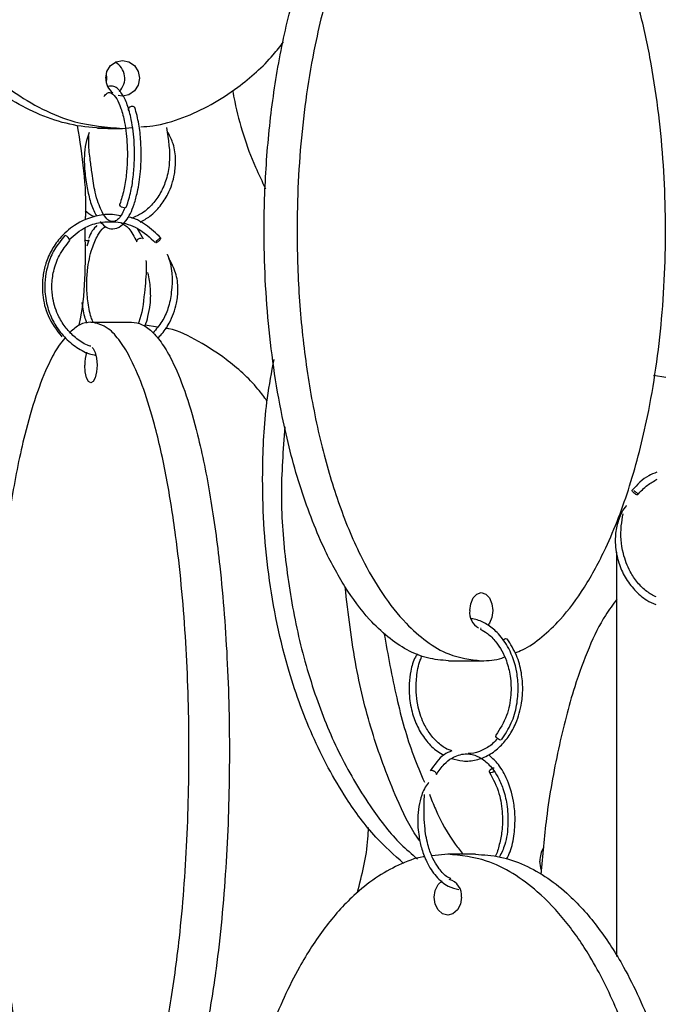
# Model space of a CAD drawing. Header units: millimetres. Extents: x 331 to 1634, y 417 to 1709.
# Tile 99 of 142: x 1256 to 1301, y 711 to 780. Entities that reach past the tile are written whole.
import ezdxf

# ---------------------------------------------------------------- set-up
doc = ezdxf.new("R2010")
doc.units = ezdxf.units.MM

msp = doc.modelspace()

# ---------------------------------------------------------------- linework, layer by layer
at = {"color": 7, "linetype": 'Continuous', "lineweight": 25}
for p, q in [((1261.694, 772.578), (1260.978, 772.578)), ((1261.694, 772.578), (1262.72, 772.578)), ((1262.72, 772.578), (1263.387, 772.637)), ((1264.176, 764.868), (1263.751, 765.614)), ((1260.254, 764.393), (1260.4, 764.809)), ((1260.515, 759.078), (1263.334, 759.078)), ((1265.161, 758.725), (1264.303, 758.857)), ((1299.767, 755.368), (1300.639, 755.238)), ((1297.208, 714.815), (1297.208, 743.011)), ((1287.755, 737.7), (1287.695, 737.703)), ((1285.456, 735.45), (1287.755, 735.45)), ((1285.412, 721.95), (1284.315, 721.829)), ((1287.34, 721.95), (1285.412, 721.95))]:
    msp.add_line(p, q, dxfattribs=at)
at = {"color": 7, "linetype": 'Continuous', "lineweight": 25, "flags": 128}
for points in [[(1261.545, 776.078), (1261.635, 776.556), (1261.889, 776.962), (1262.27, 777.233), (1262.72, 777.328), (1263.169, 777.233), (1263.55, 776.962), (1263.805, 776.556), (1263.894, 776.078), (1263.805, 775.599), (1263.55, 775.194), (1263.169, 774.923), (1262.72, 774.828), (1262.42, 774.869)], [(1261.583, 776.391), (1261.603, 776.078), (1261.583, 775.765)], [(1263.416, 774.113), (1263.321, 774.101), (1263.231, 774.064), (1263.161, 774.007), (1263.12, 773.939), (1263.114, 773.872), (1263.13, 773.834)], [(1262.829, 767.042), (1262.735, 767.057), (1262.646, 767.096), (1262.575, 767.154), (1262.534, 767.222), (1262.529, 767.289), (1262.537, 767.314)], [(1260.606, 757.299), (1260.679, 757.233), (1260.818, 756.962), (1260.91, 756.556), (1260.943, 756.078), (1260.91, 755.599), (1260.818, 755.194), (1260.679, 754.923), (1260.515, 754.828), (1260.352, 754.923), (1260.213, 755.194), (1260.12, 755.599), (1260.088, 756.078), (1260.088, 756.078)], [(1298.647, 747.023), (1298.636, 747.02), (1298.599, 747.027), (1298.539, 747.055), (1298.484, 747.089), (1298.423, 747.136), (1298.363, 747.191), (1298.315, 747.245), (1298.284, 747.291), (1298.272, 747.324), (1298.279, 747.35), (1298.302, 747.356), (1298.302, 747.356)], [(1286.951, 738.95), (1287.012, 739.428), (1287.186, 739.834), (1287.447, 740.104), (1287.755, 740.2), (1288.062, 740.104), (1288.323, 739.834), (1288.497, 739.428), (1288.558, 738.95), (1288.497, 738.471), (1288.323, 738.066), (1288.211, 737.921)], [(1289.105, 729.914), (1289.034, 729.929), (1288.953, 729.968), (1288.875, 730.026), (1288.811, 730.094), (1288.771, 730.161), (1288.762, 730.218), (1288.772, 730.244)], [(1288.654, 727.733), (1288.588, 727.685), (1288.502, 727.646), (1288.421, 727.632), (1288.357, 727.644), (1288.32, 727.681), (1288.316, 727.738), (1288.345, 727.805), (1288.403, 727.873), (1288.481, 727.931), (1288.567, 727.971), (1288.648, 727.985), (1288.648, 727.985)], [(1291.938, 720.883), (1291.904, 720.995), (1291.845, 721.474)], [(1286.369, 718.95), (1286.296, 718.471), (1286.089, 718.066), (1285.778, 717.795), (1285.412, 717.7), (1285.045, 717.795), (1284.734, 718.066), (1284.527, 718.471), (1284.454, 718.95), (1284.527, 719.428), (1284.734, 719.834), (1285.019, 720.09)]]:
    msp.add_lwpolyline(points, dxfattribs=at)
at = {"color": 7, "linetype": 'Continuous', "lineweight": 25}
for centre, radius, start, end in [((1261.589, 776.075), 1.285, 314.51631, 61.27327), ((1262.814, 776.064), 1.269, 179.37534, 232.25705), ((1263.433, 773.931), 0.183, 34.43441, 95.31487), ((1262.852, 767.211), 0.17, 262.10473, 331.62772), ((1258.568, 764.635), 0.498, 14.81527, 74.02167), ((1260.246, 765.042), 0.28, 229.50419, 303.32379), ((1262.701, 756.158), 2.614, 162.03901, 181.76424), ((1288.161, 738.798), 1.22, 172.85597, 240.43279), ((1289.553, 736.57), 0.418, 96.41296, 134.22661), ((1293.435, 721.533), 1.591, 147.34199, 182.13689), ((1285.213, 719.069), 1.163, 354.087, 75.06835)]:
    msp.add_arc(centre, radius, start, end, dxfattribs=at)
for points, knots in [([(1261.694, 772.578), (1260.98, 772.617), (1259.552, 772.694), (1257.462, 773.288), (1255.477, 774.205), (1253.303, 775.634), (1251.079, 777.689), (1248.623, 780.81), (1246.417, 784.792), (1244.417, 790.189), (1243.105, 796.507), (1242.777, 802.848), (1243.174, 808.407), (1244.009, 813.135), (1245.333, 817.617), (1247.135, 821.774), (1249.231, 825.201), (1251.553, 827.952), (1253.788, 829.897), (1256.087, 831.279), (1258.647, 832.329), (1260.572, 832.486), (1261.694, 832.578)], [0, 0, 0, 0, 0.0287324, 0.0574768, 0.0865624, 0.1156695, 0.160081, 0.2045635, 0.2692848, 0.3341101, 0.4235075, 0.5129719, 0.5735152, 0.6342289, 0.6947006, 0.750912, 0.8070511, 0.8487904, 0.8904698, 0.9227172, 0.9549322, 1, 1, 1, 1]), ([(1262.72, 832.578), (1262.006, 832.539), (1260.578, 832.461), (1258.488, 831.868), (1256.503, 830.95), (1254.329, 829.521), (1252.105, 827.467), (1249.649, 824.345), (1247.443, 820.363), (1245.443, 814.966), (1244.131, 808.649), (1243.803, 802.308), (1244.2, 796.748), (1245.035, 792.02), (1246.359, 787.538), (1248.161, 783.382), (1250.257, 779.955), (1252.579, 777.204), (1254.814, 775.258), (1257.113, 773.876), (1259.673, 772.827), (1261.598, 772.669), (1262.72, 772.578)], [0, 0, 0, 0, 0.028732, 0.057477, 0.086562, 0.11567, 0.160081, 0.204563, 0.269285, 0.33411, 0.423508, 0.512972, 0.573515, 0.634229, 0.694701, 0.750912, 0.807051, 0.84879, 0.89047, 0.922717, 0.954932, 1, 1, 1, 1]), ([(1314.267, 772.578), (1313.685, 772.617), (1312.52, 772.694), (1310.816, 773.288), (1309.198, 774.205), (1307.426, 775.634), (1305.613, 777.689), (1303.611, 780.81), (1301.813, 784.792), (1300.183, 790.189), (1299.113, 796.507), (1298.846, 802.848), (1299.169, 808.407), (1299.85, 813.135), (1300.929, 817.617), (1302.398, 821.774), (1304.107, 825.201), (1305.999, 827.952), (1307.822, 829.897), (1309.696, 831.279), (1311.783, 832.329), (1313.352, 832.486), (1314.267, 832.578)], [0, 0, 0, 0, 0.0287324, 0.0574768, 0.0865624, 0.1156695, 0.160081, 0.2045635, 0.2692848, 0.3341101, 0.4235075, 0.5129719, 0.5735152, 0.6342289, 0.6947006, 0.750912, 0.8070511, 0.8487904, 0.8904698, 0.9227172, 0.9549322, 1, 1, 1, 1]), ([(1285.456, 735.45), (1284.968, 735.488), (1283.991, 735.566), (1282.561, 736.16), (1281.204, 737.077), (1279.717, 738.506), (1278.195, 740.56), (1276.516, 743.682), (1275.007, 747.664), (1273.639, 753.061), (1272.741, 759.378), (1272.517, 765.72), (1272.788, 771.279), (1273.359, 776.007), (1274.265, 780.489), (1275.498, 784.646), (1276.932, 788.073), (1278.519, 790.824), (1280.049, 792.769), (1281.621, 794.151), (1283.373, 795.201), (1284.689, 795.358), (1285.456, 795.45)], [0, 0, 0, 0, 0.028732, 0.057477, 0.086562, 0.11567, 0.160081, 0.204563, 0.269285, 0.33411, 0.423508, 0.512972, 0.573515, 0.634229, 0.694701, 0.750912, 0.807051, 0.84879, 0.89047, 0.922717, 0.954932, 1, 1, 1, 1]), ([(1287.755, 795.45), (1287.266, 795.411), (1286.289, 795.333), (1284.86, 794.739), (1283.502, 793.822), (1282.015, 792.393), (1280.493, 790.339), (1278.814, 787.217), (1277.305, 783.235), (1275.937, 777.838), (1275.039, 771.521), (1274.815, 765.18), (1275.086, 759.62), (1275.657, 754.892), (1276.563, 750.41), (1277.796, 746.254), (1279.23, 742.826), (1280.818, 740.076), (1282.347, 738.13), (1283.92, 736.748), (1285.671, 735.699), (1286.987, 735.541), (1287.755, 735.45)], [0, 0, 0, 0, 0.0287324, 0.0574768, 0.0865624, 0.1156695, 0.160081, 0.2045635, 0.2692848, 0.3341101, 0.4235075, 0.5129719, 0.5735152, 0.6342289, 0.6947006, 0.750912, 0.8070511, 0.8487904, 0.8904698, 0.9227172, 0.9549322, 1, 1, 1, 1]), ([(1290.103, 736), (1290.28, 736.065), (1290.933, 736.305), (1292.001, 737.088), (1293.483, 738.487), (1295.009, 740.55), (1296.681, 743.651), (1298.198, 747.644), (1299.562, 753.009), (1300.466, 759.346), (1300.724, 766.452), (1300.334, 772.426), (1299.638, 777.108), (1298.847, 780.82), (1297.718, 784.631), (1296.291, 788.05), (1294.698, 790.811), (1293.177, 792.767), (1291.592, 794.114), (1290.52, 794.885), (1289.909, 795.002), (1289.849, 795.014)], [0, 0, 0, 0, 0.011743, 0.043319, 0.075572, 0.123644, 0.173075, 0.243151, 0.315164, 0.411869, 0.511342, 0.609492, 0.660068, 0.710631, 0.771619, 0.833859, 0.879074, 0.925356, 0.960252, 0.996063, 1, 1, 1, 1]), ([(1264.006, 772.693), (1264.279, 772.712), (1265.275, 772.779), (1266.933, 773.294), (1268.934, 774.195), (1271.081, 775.633), (1272.799, 777.111), (1273.721, 778.313), (1273.955, 778.618)], [0, 0, 0, 0, 0.070037, 0.255638, 0.438966, 0.626232, 0.905337, 1, 1, 1, 1]), ([(1263.002, 767.13), (1263.109, 767.472), (1263.315, 768.132), (1263.491, 769.307), (1263.564, 770.45), (1263.544, 771.785), (1263.381, 773.115), (1263.071, 774.259), (1262.67, 775.077), (1262.191, 775.576), (1261.84, 775.529), (1261.7, 775.51)], [0, 0, 0, 0, 0.1136218, 0.2192705, 0.3170476, 0.4070235, 0.5599269, 0.6745072, 0.7856189, 0.9140687, 1, 1, 1, 1]), ([(1261.415, 774.811), (1261.495, 774.901), (1261.694, 775.127), (1261.959, 775.078), (1262.297, 774.728), (1262.624, 774.011), (1262.909, 772.918), (1263.051, 771.647), (1263.062, 770.386), (1262.989, 769.317), (1262.822, 768.228), (1262.633, 767.622), (1262.535, 767.308)], [0, 0, 0, 0, 0.07499, 0.18836, 0.302454, 0.4001, 0.504413, 0.641071, 0.720831, 0.807297, 0.900384, 1, 1, 1, 1]), ([(1270.401, 775.227), (1270.448, 774.97), (1270.783, 773.142), (1271.527, 770.817), (1272.46, 768.875), (1272.701, 768.372)], [0, 0, 0, 0, 0.108214, 0.769244, 1, 1, 1, 1]), ([(1261.162, 766.083), (1261.263, 765.968), (1261.489, 765.713), (1261.947, 765.533), (1262.454, 765.627), (1263.058, 766.172), (1263.474, 767.045), (1263.803, 768.263), (1263.969, 769.388), (1264.031, 770.6), (1264.004, 771.734), (1263.872, 772.964), (1263.683, 773.665), (1263.584, 774.035)], [0, 0, 0, 0, 0.060256, 0.13461, 0.233971, 0.321563, 0.458693, 0.535538, 0.646414, 0.718382, 0.801287, 0.895143, 1, 1, 1, 1]), ([(1260.135, 766.211), (1260.14, 766.301), (1260.255, 768.495), (1259.914, 770.678), (1259.586, 772.771)], [0, 0, 0, 0, 0.0408685, 1, 1, 1, 1]), ([(1260.389, 772.297), (1260.326, 772.118), (1260.171, 771.68), (1260.051, 770.913), (1260.043, 769.926), (1260.161, 768.85), (1260.379, 767.762), (1260.635, 766.937), (1260.848, 766.586), (1260.923, 766.465)], [0, 0, 0, 0, 0.094649, 0.231964, 0.352166, 0.537114, 0.711261, 0.89975, 1, 1, 1, 1]), ([(1262.89, 767.048), (1262.827, 766.901), (1262.683, 766.56), (1262.422, 766.249), (1262.123, 766.043), (1261.788, 766.097), (1261.43, 766.47), (1261.064, 767.191), (1260.766, 768.253), (1260.612, 769.265), (1260.459, 770.414), (1260.35, 771.342), (1260.357, 771.895), (1260.359, 772.09)], [0, 0, 0, 0, 0.0592668, 0.1371489, 0.2182595, 0.3340266, 0.4300684, 0.5652755, 0.647839, 0.7708349, 0.8523878, 0.9479914, 1, 1, 1, 1]), ([(1265.785, 772.643), (1265.919, 771.814), (1266.113, 770.607), (1265.807, 769.047), (1265.403, 768.085), (1264.832, 767.284), (1264.139, 766.652), (1263.604, 766.416), (1263.349, 766.304)], [0, 0, 0, 0, 0.3260871, 0.4740229, 0.6053317, 0.739751, 0.8763159, 1, 1, 1, 1]), ([(1263.94, 766.035), (1264.177, 766.165), (1264.697, 766.45), (1265.354, 767.137), (1265.993, 768.107), (1266.359, 769.216), (1266.452, 770.418), (1266.331, 771.438), (1266.027, 772.032), (1265.895, 772.29)], [0, 0, 0, 0, 0.11939, 0.26268, 0.401766, 0.602237, 0.733275, 0.884115, 1, 1, 1, 1]), ([(1262.585, 766.484), (1262.394, 766.522), (1261.859, 766.628), (1260.732, 766.49), (1259.431, 765.966), (1258.368, 765.019), (1257.709, 764.047), (1257.324, 763.104), (1257.113, 762.074), (1257.112, 760.868), (1257.469, 759.382), (1258.121, 758.518), (1258.476, 758.047)], [0, 0, 0, 0, 0.0492018, 0.1372015, 0.2833214, 0.3952041, 0.484039, 0.5678413, 0.6397908, 0.7358567, 0.8559454, 1, 1, 1, 1]), ([(1260.786, 766.408), (1260.736, 766.425), (1260.492, 766.506), (1260.283, 766.682), (1260.118, 766.822)], [0, 0, 0, 0, 0.205833, 1, 1, 1, 1]), ([(1258.996, 764.838), (1259.367, 765.158), (1260.015, 765.718), (1261.231, 766.075), (1262.472, 766.105), (1263.866, 765.685), (1264.62, 764.978), (1265.019, 764.603)], [0, 0, 0, 0, 0.211519, 0.369959, 0.554188, 0.764198, 1, 1, 1, 1]), ([(1262.599, 766.013), (1262.792, 765.904), (1263.217, 765.662), (1263.541, 765.02), (1263.718, 764.667)], [0, 0, 0, 0, 0.451862, 1, 1, 1, 1]), ([(1265.395, 764.932), (1265.053, 765.26), (1264.397, 765.888), (1263.55, 766.332), (1263.108, 766.4), (1263.085, 766.404)], [0, 0, 0, 0, 0.508155, 0.97456, 1, 1, 1, 1]), ([(1259.703, 758.855), (1259.733, 759.005), (1260.178, 761.221), (1260.141, 763.514), (1260.107, 765.653)], [0, 0, 0, 0, 0.067656, 1, 1, 1, 1]), ([(1260.662, 759.078), (1260.617, 759.186), (1260.439, 759.616), (1260.285, 760.524), (1260.205, 761.641), (1260.271, 762.911), (1260.529, 764.148), (1260.959, 765.099), (1261.296, 765.587), (1261.477, 765.719), (1261.52, 765.75)], [0, 0, 0, 0, 0.051366, 0.204195, 0.343316, 0.468589, 0.676427, 0.835099, 0.96061, 1, 1, 1, 1]), ([(1260.935, 765.814), (1260.821, 765.698), (1260.592, 765.464), (1260.428, 765.087), (1260.346, 764.898)], [0, 0, 0, 0, 0.496471, 1, 1, 1, 1]), ([(1258.692, 765.111), (1258.435, 764.796), (1257.947, 764.201), (1257.408, 762.924), (1257.218, 761.517), (1257.441, 760.126), (1257.889, 759.033), (1258.539, 758.098), (1259.392, 757.356), (1260.192, 756.891), (1260.71, 756.784), (1260.866, 756.752)], [0, 0, 0, 0, 0.117547, 0.222241, 0.392351, 0.512762, 0.619638, 0.72915, 0.840586, 0.952133, 1, 1, 1, 1]), ([(1260.518, 757.381), (1260.434, 757.406), (1260.039, 757.527), (1259.435, 757.959), (1258.759, 758.627), (1258.184, 759.542), (1257.847, 760.563), (1257.761, 761.66), (1257.886, 762.686), (1258.277, 763.797), (1258.783, 764.429), (1259.05, 764.762)], [0, 0, 0, 0, 0.031525, 0.147034, 0.255553, 0.360999, 0.512716, 0.611711, 0.725952, 0.85539, 1, 1, 1, 1]), ([(1263.718, 764.669), (1263.714, 764.685), (1263.706, 764.716), (1263.726, 764.771), (1263.767, 764.825), (1263.825, 764.871), (1263.895, 764.908), (1263.97, 764.932), (1264.019, 764.935), (1264.04, 764.936)], [0, 0, 0, 0, 0.141465, 0.290578, 0.439692, 0.581157, 0.709438, 0.87171, 1, 1, 1, 1]), ([(1265.381, 764.936), (1265.372, 764.934), (1265.351, 764.93), (1265.302, 764.905), (1265.244, 764.866), (1265.183, 764.819), (1265.123, 764.765), (1265.071, 764.711), (1265.049, 764.682), (1265.039, 764.669)], [0, 0, 0, 0, 0.12998, 0.294388, 0.424359, 0.567687, 0.718764, 0.869841, 1, 1, 1, 1]), ([(1265.063, 764.607), (1265.08, 764.615), (1265.111, 764.63), (1265.17, 764.67), (1265.23, 764.716), (1265.292, 764.771), (1265.325, 764.807), (1265.342, 764.825)], [0, 0, 0, 0, 0.2222154, 0.3978842, 0.5916074, 0.7958037, 1, 1, 1, 1]), ([(1265.375, 764.867), (1265.376, 764.869), (1265.388, 764.884), (1265.398, 764.908), (1265.403, 764.93), (1265.391, 764.932), (1265.388, 764.933)], [0, 0, 0, 0, 0.028719, 0.369532, 0.800648, 1, 1, 1, 1]), ([(1265.832, 763.809), (1265.839, 763.794), (1266.196, 762.973), (1266.247, 761.633), (1265.939, 760.056), (1265.5, 759.085), (1265.07, 758.58), (1264.853, 758.326)], [0, 0, 0, 0, 0.008583, 0.457844, 0.6523, 0.824852, 1, 1, 1, 1]), ([(1264.356, 763.374), (1264.361, 763.211), (1264.385, 762.496), (1264.233, 760.965), (1264.08, 759.593), (1263.826, 758.995), (1263.811, 758.96)], [0, 0, 0, 0, 0.113335, 0.49455, 0.970501, 1, 1, 1, 1]), ([(1265.154, 757.952), (1265.231, 758.02), (1265.562, 758.312), (1266.082, 759.115), (1266.506, 760.213), (1266.621, 761.419), (1266.489, 762.516), (1266.134, 763.184), (1265.958, 763.516)], [0, 0, 0, 0, 0.052126, 0.22356, 0.470436, 0.631638, 0.816985, 1, 1, 1, 1]), ([(1264.265, 758.766), (1264.276, 758.788), (1264.369, 758.993), (1264.511, 759.512), (1264.678, 760.33), (1264.698, 761.318), (1264.6, 762.071), (1264.492, 762.467), (1264.477, 762.521)], [0, 0, 0, 0, 0.022615, 0.205088, 0.423639, 0.675028, 0.955691, 1, 1, 1, 1]), ([(1260.239, 759.008), (1260.198, 759.109), (1260.032, 759.521), (1259.956, 760.037), (1259.899, 760.427)], [0, 0, 0, 0, 0.24539, 1, 1, 1, 1]), ([(1260.515, 759.078), (1260.255, 759.045), (1259.76, 758.983), (1259.285, 758.569), (1259.06, 758.374)], [0, 0, 0, 0, 0.526214, 1, 1, 1, 1]), ([(1260.515, 699.078), (1260.772, 699.115), (1261.292, 699.189), (1262.05, 699.783), (1262.776, 700.7), (1263.563, 702.122), (1264.376, 704.176), (1265.265, 707.28), (1266.072, 711.272), (1266.798, 716.637), (1267.279, 722.974), (1267.416, 730.08), (1267.209, 736.054), (1266.838, 740.736), (1266.418, 744.448), (1265.817, 748.259), (1265.057, 751.677), (1264.21, 754.443), (1263.4, 756.382), (1262.56, 757.777), (1261.628, 758.827), (1260.924, 758.986), (1260.515, 759.078)], [0, 0, 0, 0, 0.028337, 0.057482, 0.086271, 0.115678, 0.159507, 0.204576, 0.268467, 0.334125, 0.422295, 0.512989, 0.602477, 0.648589, 0.69469, 0.750296, 0.807042, 0.848267, 0.890464, 0.922281, 0.954931, 1, 1, 1, 1]), ([(1263.334, 759.078), (1263.591, 759.041), (1264.111, 758.966), (1264.869, 758.373), (1265.595, 757.456), (1266.382, 756.034), (1267.195, 753.98), (1268.084, 750.875), (1268.891, 746.883), (1269.617, 741.518), (1270.098, 735.181), (1270.235, 728.076), (1270.028, 722.101), (1269.657, 717.42), (1269.237, 713.708), (1268.636, 709.896), (1267.876, 706.478), (1267.029, 703.712), (1266.219, 701.773), (1265.379, 700.379), (1264.447, 699.329), (1263.743, 699.17), (1263.334, 699.078)], [0, 0, 0, 0, 0.0283366, 0.0574822, 0.0862709, 0.1156779, 0.1595069, 0.2045759, 0.2684674, 0.334125, 0.422295, 0.5129888, 0.6024773, 0.6485894, 0.6946904, 0.7502957, 0.8070425, 0.8482669, 0.8904642, 0.9222811, 0.9549312, 1, 1, 1, 1]), ([(1272.818, 753.566), (1272.606, 753.846), (1271.765, 754.954), (1270.155, 756.4), (1268.039, 757.746), (1266.6, 758.513), (1265.793, 758.628), (1265.718, 758.639)], [0, 0, 0, 0, 0.113882, 0.451356, 0.71246, 0.973302, 1, 1, 1, 1]), ([(1258.691, 757.945), (1258.546, 757.773), (1258.157, 757.312), (1257.463, 756.008), (1256.651, 753.971), (1255.758, 750.844), (1254.955, 746.864), (1254.227, 741.466), (1253.75, 735.149), (1253.63, 728.808), (1253.775, 723.248), (1254.079, 718.52), (1254.56, 714.038), (1255.216, 709.88), (1255.98, 706.459), (1256.823, 703.692), (1257.643, 701.797), (1258.225, 700.707), (1258.513, 700.401), (1258.527, 700.386)], [0, 0, 0, 0, 0.020191, 0.054232, 0.106171, 0.158193, 0.233884, 0.309697, 0.414247, 0.518875, 0.58968, 0.660684, 0.731405, 0.797144, 0.862799, 0.911613, 0.960356, 0.99807, 1, 1, 1, 1]), ([(1282.332, 721.305), (1281.668, 721.898), (1280.178, 723.229), (1277.989, 726.22), (1275.861, 730.184), (1273.949, 735.586), (1272.681, 741.903), (1272.396, 748.239), (1272.664, 753.116), (1273.123, 755.571), (1273.289, 756.459)], [0, 0, 0, 0, 0.073883, 0.165891, 0.299761, 0.433846, 0.618757, 0.803805, 0.929033, 1, 1, 1, 1]), ([(1274.048, 751.764), (1273.924, 750.157), (1273.677, 746.955), (1274.07, 742.143), (1274.853, 737.416), (1276.128, 732.936), (1277.85, 728.771), (1279.879, 725.371), (1281.725, 722.969), (1282.905, 721.962), (1283.296, 721.627)], [0, 0, 0, 0, 0.1459495, 0.2909722, 0.436403, 0.5812542, 0.7159003, 0.8503735, 0.9503538, 1, 1, 1, 1]), ([(1299.998, 748.596), (1299.806, 748.525), (1299.143, 748.281), (1298.637, 747.736), (1298.278, 747.349)], [0, 0, 0, 0, 0.290366, 1, 1, 1, 1]), ([(1298.66, 747.027), (1298.879, 747.265), (1299.284, 747.707), (1299.796, 747.981), (1300.031, 748.107)], [0, 0, 0, 0, 0.539733, 1, 1, 1, 1]), ([(1298.399, 747.32), (1298.417, 747.309), (1298.455, 747.287), (1298.517, 747.239), (1298.577, 747.184), (1298.624, 747.131), (1298.65, 747.096), (1298.654, 747.083), (1298.654, 747.083)], [0, 0, 0, 0, 0.179079, 0.376563, 0.584723, 0.792884, 0.990367, 1, 1, 1, 1]), ([(1297.897, 746.289), (1297.889, 746.28), (1297.64, 746.022), (1297.319, 745.345), (1297.103, 744.405), (1297.085, 743.373), (1297.292, 742.315), (1297.766, 741.243), (1298.433, 740.355), (1299.17, 739.699), (1299.716, 739.465), (1299.931, 739.372)], [0, 0, 0, 0, 0.004317, 0.134724, 0.250017, 0.349083, 0.499698, 0.633201, 0.770063, 0.909338, 1, 1, 1, 1]), ([(1299.96, 739.896), (1299.737, 740.013), (1299.253, 740.269), (1298.638, 740.887), (1298.045, 741.76), (1297.553, 743.095), (1297.435, 744.509), (1297.604, 745.412), (1297.656, 745.691)], [0, 0, 0, 0, 0.120391, 0.261839, 0.399288, 0.59703, 0.875471, 1, 1, 1, 1]), ([(1283.476, 722.876), (1283.41, 722.966), (1282.783, 723.814), (1281.628, 726.247), (1280.144, 730.178), (1278.889, 735.16), (1278.47, 738.729), (1278.248, 740.612)], [0, 0, 0, 0, 0.020916, 0.197644, 0.45478, 0.71233, 1, 1, 1, 1]), ([(1297.208, 739.737), (1296.939, 739.378), (1296.235, 738.438), (1295.232, 736.391), (1294.099, 733.299), (1293.087, 729.298), (1292.283, 724.879), (1292.028, 721.856), (1291.917, 720.54)], [0, 0, 0, 0, 0.091474, 0.239432, 0.391575, 0.607259, 0.828906, 1, 1, 1, 1]), ([(1289.166, 729.936), (1289.413, 730.311), (1289.887, 731.03), (1290.252, 732.311), (1290.359, 733.526), (1290.232, 734.896), (1289.781, 736.231), (1289.027, 737.302), (1288.258, 737.946), (1287.602, 738.286), (1287.195, 738.356), (1287.058, 738.379)], [0, 0, 0, 0, 0.132634, 0.25412, 0.364524, 0.463862, 0.628801, 0.755231, 0.855698, 0.95132, 1, 1, 1, 1]), ([(1280.96, 737.375), (1281.236, 735.861), (1281.771, 732.923), (1282.734, 729.422), (1283.52, 727.593), (1283.78, 726.988)], [0, 0, 0, 0, 0.4154774, 0.8066372, 1, 1, 1, 1]), ([(1287.679, 737.64), (1287.848, 737.553), (1288.245, 737.347), (1288.917, 736.653), (1289.492, 735.627), (1289.816, 734.327), (1289.86, 733.012), (1289.575, 731.518), (1289.051, 730.686), (1288.773, 730.246)], [0, 0, 0, 0, 0.082573, 0.194105, 0.378505, 0.502605, 0.647625, 0.813453, 1, 1, 1, 1]), ([(1285.673, 728.633), (1285.935, 728.559), (1286.504, 728.397), (1287.403, 728.493), (1288.296, 728.838), (1289.077, 729.431), (1289.711, 730.192), (1290.253, 731.202), (1290.575, 732.33), (1290.671, 733.539), (1290.574, 734.671), (1290.24, 735.899), (1289.797, 736.599), (1289.562, 736.968)], [0, 0, 0, 0, 0.077946, 0.168626, 0.259246, 0.347926, 0.431064, 0.511695, 0.627584, 0.703185, 0.790455, 0.889387, 1, 1, 1, 1]), ([(1283.292, 735.926), (1283.245, 735.854), (1283.021, 735.51), (1282.751, 734.52), (1282.654, 733.139), (1282.918, 731.768), (1283.337, 730.701), (1283.928, 729.814), (1284.546, 729.179), (1284.993, 728.957), (1285.15, 728.879)], [0, 0, 0, 0, 0.034155, 0.161068, 0.369907, 0.518778, 0.651103, 0.786878, 0.925196, 1, 1, 1, 1]), ([(1285.706, 729.162), (1285.619, 729.188), (1285.274, 729.291), (1284.743, 729.693), (1284.16, 730.326), (1283.639, 731.209), (1283.318, 732.212), (1283.182, 733.314), (1283.23, 734.367), (1283.372, 735.246), (1283.58, 735.69), (1283.628, 735.793)], [0, 0, 0, 0, 0.04317, 0.169695, 0.288716, 0.404521, 0.571765, 0.68159, 0.809381, 0.956016, 1, 1, 1, 1]), ([(1287.755, 735.45), (1288.24, 735.457), (1288.781, 735.466), (1289.3, 735.68), (1289.354, 735.702)], [0, 0, 0, 0, 0.896694, 1, 1, 1, 1]), ([(1288.876, 730.026), (1288.767, 729.899), (1288.453, 729.538), (1287.82, 729.181), (1287.231, 728.959), (1286.894, 728.974), (1286.827, 728.978)], [0, 0, 0, 0, 0.192848, 0.551508, 0.909785, 1, 1, 1, 1]), ([(1285.706, 729.162), (1285.518, 729.083), (1284.933, 728.84), (1284.486, 728.201), (1284.184, 727.768)], [0, 0, 0, 0, 0.322808, 1, 1, 1, 1]), ([(1284.613, 727.511), (1284.789, 727.768), (1285.117, 728.245), (1285.802, 728.769), (1286.54, 729.003), (1287.292, 728.895), (1287.944, 728.556), (1288.49, 728.017), (1288.945, 727.322), (1289.305, 726.495), (1289.579, 725.387), (1289.648, 724.038), (1289.49, 722.716), (1289.162, 722.036), (1289.028, 721.76)], [0, 0, 0, 0, 0.0829955, 0.1544624, 0.2634028, 0.3414281, 0.4178996, 0.5018326, 0.5605828, 0.6322229, 0.7167507, 0.8141286, 0.9242863, 1, 1, 1, 1]), ([(1289.523, 721.605), (1289.608, 721.774), (1289.867, 722.291), (1290.068, 723.327), (1290.136, 724.53), (1290, 725.895), (1289.589, 727.217), (1288.945, 728.286), (1288.471, 728.701), (1288.269, 728.878)], [0, 0, 0, 0, 0.076254, 0.2327, 0.374882, 0.502833, 0.715371, 0.878435, 1, 1, 1, 1]), ([(1284.279, 727.807), (1284.298, 727.806), (1284.341, 727.802), (1284.412, 727.777), (1284.482, 727.738), (1284.543, 727.691), (1284.592, 727.636), (1284.62, 727.582), (1284.626, 727.538), (1284.615, 727.518), (1284.61, 727.509)], [0, 0, 0, 0, 0.116058, 0.262858, 0.378908, 0.506885, 0.64178, 0.776676, 0.904653, 1, 1, 1, 1]), ([(1288.337, 727.657), (1288.583, 727.189), (1289.032, 726.334), (1289.252, 724.845), (1289.225, 723.617), (1289.023, 722.631), (1288.857, 722.026), (1288.723, 721.796), (1288.722, 721.794)], [0, 0, 0, 0, 0.278814, 0.508734, 0.696192, 0.848995, 0.998971, 1, 1, 1, 1]), ([(1284.091, 726.948), (1284.079, 726.936), (1283.963, 726.823), (1283.773, 726.519), (1283.443, 725.73), (1283.265, 724.571), (1283.366, 723.285), (1283.592, 722.264), (1283.97, 721.286), (1284.577, 720.361), (1285.364, 719.688), (1285.936, 719.558), (1286.188, 719.501)], [0, 0, 0, 0, 0.00626, 0.056994, 0.104877, 0.270217, 0.398643, 0.492575, 0.595593, 0.739063, 0.884605, 1, 1, 1, 1]), ([(1285.629, 720.244), (1285.525, 720.292), (1285.196, 720.443), (1284.775, 720.951), (1284.351, 721.663), (1284.013, 722.551), (1283.768, 723.864), (1283.739, 725.122), (1283.781, 725.9), (1283.793, 726.11)], [0, 0, 0, 0, 0.0750175, 0.2352885, 0.3532118, 0.4886507, 0.6653325, 0.9095385, 1, 1, 1, 1]), ([(1284.13, 726.135), (1284.267, 725.791), (1284.773, 724.517), (1285.57, 723.093), (1286.297, 722.182), (1286.481, 721.95)], [0, 0, 0, 0, 0.216422, 0.800575, 1, 1, 1, 1]), ([(1279.111, 719.269), (1279.43, 720.51), (1279.815, 722.008), (1279.871, 723.559), (1279.881, 723.824)], [0, 0, 0, 0, 0.828894, 1, 1, 1, 1]), ([(1285.412, 661.95), (1285.993, 661.988), (1287.158, 662.066), (1288.862, 662.66), (1290.48, 663.577), (1292.252, 665.006), (1294.065, 667.06), (1296.067, 670.182), (1297.865, 674.164), (1299.495, 679.561), (1300.565, 685.878), (1300.833, 692.22), (1300.509, 697.779), (1299.828, 702.507), (1298.749, 706.989), (1297.28, 711.146), (1295.571, 714.573), (1293.679, 717.324), (1291.856, 719.269), (1289.982, 720.651), (1287.895, 721.701), (1286.326, 721.858), (1285.412, 721.95)], [0, 0, 0, 0, 0.028732, 0.057477, 0.086562, 0.11567, 0.160081, 0.204563, 0.269285, 0.33411, 0.423508, 0.512972, 0.573515, 0.634229, 0.694701, 0.750912, 0.807051, 0.84879, 0.89047, 0.922717, 0.954932, 1, 1, 1, 1]), ([(1287.34, 721.95), (1287.922, 721.911), (1289.086, 721.833), (1290.79, 721.239), (1292.408, 720.322), (1294.18, 718.893), (1295.994, 716.839), (1297.995, 713.717), (1299.793, 709.735), (1301.424, 704.338), (1302.494, 698.021), (1302.761, 691.68), (1302.438, 686.12), (1301.757, 681.392), (1300.677, 676.91), (1299.208, 672.754), (1297.499, 669.326), (1295.607, 666.576), (1293.785, 664.63), (1291.91, 663.248), (1289.823, 662.199), (1288.255, 662.041), (1287.34, 661.95)], [0, 0, 0, 0, 0.028732, 0.057477, 0.086562, 0.11567, 0.160081, 0.204563, 0.269285, 0.33411, 0.423508, 0.512972, 0.573515, 0.634229, 0.694701, 0.750912, 0.807051, 0.84879, 0.89047, 0.922717, 0.954932, 1, 1, 1, 1]), ([(1283.809, 721.774), (1283.772, 721.77), (1283.147, 721.705), (1281.977, 721.223), (1280.348, 720.333), (1278.587, 718.903), (1276.765, 716.852), (1274.773, 713.747), (1272.966, 709.755), (1271.34, 704.39), (1270.263, 698.053), (1269.955, 690.948), (1270.42, 684.973), (1271.25, 680.292), (1272.192, 676.58), (1273.538, 672.768), (1275.238, 669.35), (1277.136, 666.584), (1278.951, 664.645), (1280.832, 663.251), (1282.92, 662.201), (1284.497, 662.042), (1285.412, 661.95)], [0, 0, 0, 0, 0.001899, 0.031837, 0.061409, 0.091616, 0.136638, 0.182933, 0.248563, 0.316007, 0.406576, 0.499738, 0.591661, 0.639028, 0.686383, 0.743502, 0.801792, 0.844138, 0.887484, 0.920166, 0.953705, 1, 1, 1, 1])]:
    msp.add_open_spline(points, degree=3, knots=knots, dxfattribs=at)
at = {"color": 1, "linetype": 'Continuous', "lineweight": 25}
msp.add_open_spline([(1298.654, 747.083), (1298.659, 747.071), (1298.671, 747.046), (1298.663, 747.033), (1298.659, 747.026)], degree=3, knots=[0, 0, 0, 0, 0.435545, 1, 1, 1, 1], dxfattribs=at)

doc.saveas('drawing.dxf')
